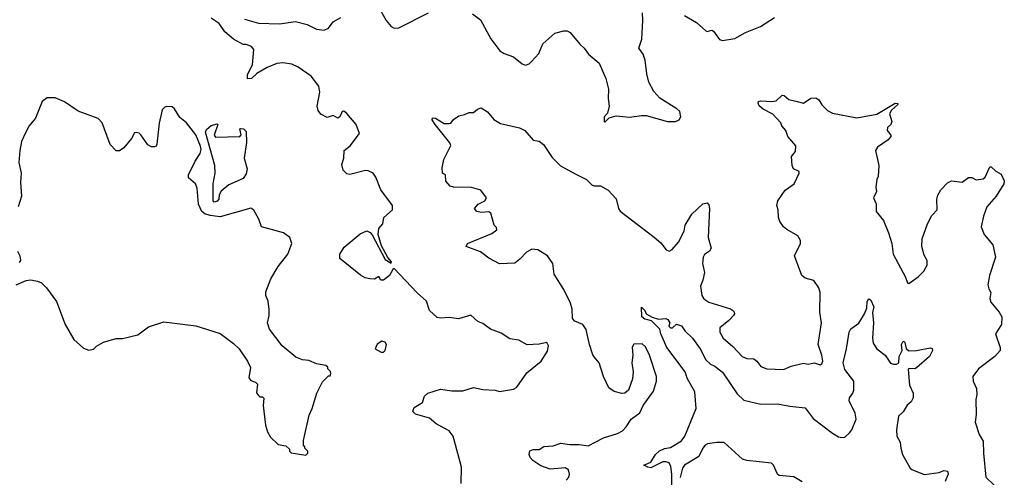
# Model space of a CAD drawing. Extents: x 2220333 to 2384341, y 721037 to 894043.
# Tile 234 of 256: x 2306202 to 2312650, y 854805 to 857800. Entities that reach past the tile are written whole.
import ezdxf

# ---------------------------------------------------------------- set-up
doc = ezdxf.new("R2010")
doc.units = 0

msp = doc.modelspace()

# ---------------------------------------------------------------- linework, layer by layer
at = {"layer": '0CON10XD'}
for points in [[(2308563.1, 857865), (2308601.9, 857795), (2308635.5, 857755.5), (2308655, 857745.7), (2308685, 857747.1), (2308880, 857845)], [(2309168.3, 857838.3), (2309219.5, 857799.5), (2309286.7, 857675), (2309346.1, 857596.1), (2309375, 857578.8), (2309435, 857556.7), (2309491.7, 857511.7), (2309513.6, 857503.6), (2309538.3, 857511.7), (2309553.9, 857526.1), (2309601.2, 857578.8), (2309627.7, 857642.3), (2309707, 857713), (2309765, 857727.5), (2309787, 857727), (2309806.4, 857716.4), (2309870.3, 857640.3), (2309898.8, 857615), (2309926, 857575), (2309996, 857515), (2310040, 857415), (2310058, 857345), (2310056.7, 857285), (2310063.3, 857235), (2310051.7, 857188.3), (2310030, 857165), (2310030, 857135), (2310035, 857130), (2310061.7, 857158.3), (2310108.3, 857171.7), (2310195, 857163.3), (2310275, 857173.8), (2310305, 857173.3), (2310443.6, 857133.6), (2310496.4, 857133.6), (2310520, 857145), (2310532.5, 857165), (2310525, 857200), (2310505, 857217.5)], [(2310505, 857217.5), (2310395, 857286.7), (2310355, 857330), (2310321.3, 857391.3), (2310308, 857445), (2310298, 857535), (2310284.2, 857574.2), (2310256.2, 857615), (2310275.9, 857674.1), (2310283.9, 857796.1), (2310281.2, 857845)], [(2310555, 857828.8), (2310635, 857781.2), (2310695, 857726.7), (2310705, 857723.3), (2310735, 857731.2), (2310745, 857726.2), (2310785, 857671.2), (2310805, 857663.8), (2310885, 857677.5), (2310955, 857716), (2311052.5, 857755), (2311144.2, 857815.8)], [(2309092.7, 854765), (2309095, 854870), (2309041.1, 855075), (2309015, 855108.1), (2308928.8, 855155), (2308885, 855191.2), (2308795, 855218), (2308777.5, 855235), (2308785, 855260.8), (2308840, 855295), (2308853.3, 855335), (2308874, 855356), (2308958.3, 855381.7), (2309031.7, 855371.7), (2309105, 855370.6), (2309175, 855392.9), (2309235, 855378.8), (2309315, 855376), (2309345, 855366), (2309435, 855382.5), (2309455, 855393.3), (2309474.1, 855415.9), (2309522.4, 855487.6), (2309618, 855565), (2309659.1, 855630.9), (2309665.8, 855665), (2309655, 855686.2), (2309605, 855676), (2309525, 855672.5), (2309471.7, 855701.7), (2309411.2, 855711.2), (2309355, 855749.2), (2309285, 855773.8), (2309235, 855811.2), (2309203.3, 855825), (2309156.4, 855866.4), (2309075, 855843.1), (2309015, 855850.9), (2308955, 855846.2), (2308935, 855850.5), (2308885, 855897.5), (2308867.1, 855957.1), (2308805, 856012), (2308655, 856170.8), (2308645, 856166), (2308623.8, 856125), (2308585, 856094.5), (2308566.7, 856095), (2308555, 856120), (2308525, 856102), (2308495, 856104), (2308465, 856110.8), (2308435, 856127.1), (2308297.7, 856237.7), (2308299.2, 856265), (2308327.6, 856312.4), (2308432.1, 856397.9), (2308475, 856419), (2308497.9, 856407.9), (2308511.3, 856391.3), (2308595, 856231.4), (2308635, 856207.5), (2308636.1, 856215), (2308613.4, 856243.4), (2308570.6, 856320.6), (2308550.6, 856395), (2308555, 856433.3), (2308580, 856465), (2308586.2, 856505), (2308644.3, 856555), (2308643.5, 856585), (2308566.9, 856686.9), (2308535, 856770), (2308516.8, 856796.8), (2308485, 856812), (2308467.7, 856812.3), (2308365, 856786.7), (2308345, 856791.2), (2308320, 856815), (2308312.7, 856852.7), (2308324.2, 856895), (2308326.2, 856945), (2308365.5, 856974.5), (2308426.7, 857055), (2308406.2, 857115), (2308345, 857186.2), (2308325, 857201.2), (2308315, 857198.8), (2308298.8, 857165), (2308285, 857156.7), (2308255, 857173.8), (2308215, 857161.2), (2308175, 857181.2), (2308157, 857207), (2308150.6, 857235), (2308168.5, 857325), (2308162.2, 857365), (2308111.9, 857431.9), (2308025, 857490.5), (2307985, 857508.9), (2307925, 857517.2), (2307885, 857512.9), (2307822.8, 857487.2), (2307755, 857448.8), (2307720, 857415), (2307695, 857413.3), (2307695, 857442.5), (2307726.2, 857505), (2307736.1, 857606.1), (2307720, 857625), (2307685, 857637.5), (2307665, 857637.5), (2307602.7, 857672.7), (2307545, 857720), (2307507.5, 857775), (2307455, 857811.2)], [(2307675, 857803.1), (2307765, 857777.9), (2307904.4, 857774.4), (2308009.1, 857789.1), (2308085, 857768.2), (2308145, 857739.5), (2308195, 857731.1), (2308224.2, 857745), (2308255, 857785.6), (2308305.6, 857814.4)], [(2309780, 854785), (2309797.5, 854805), (2309802.5, 854825), (2309795, 854853.3), (2309775, 854865.8), (2309675, 854858.5), (2309615, 854879.5), (2309562.5, 854915), (2309545, 854934), (2309538, 854955), (2309542.5, 854977.5), (2309564.2, 854985.8), (2309604.2, 854985.8), (2309634.5, 855005.5), (2309695, 855010.6), (2309745, 855029.2), (2309805, 855019.5), (2309865, 855018.5), (2309925, 855011.8), (2310025, 855063.4), (2310117.5, 855092.5), (2310150.3, 855109.7), (2310174.2, 855135), (2310205.8, 855185), (2310263, 855227), (2310284.5, 855275.5), (2310352.4, 855367.6), (2310371.9, 855435), (2310372.2, 855465), (2310327.5, 855605), (2310299.8, 855659.8), (2310278.7, 855678.7), (2310225, 855676.7), (2310213, 855657), (2310218, 855605), (2310211.4, 855555), (2310218.6, 855495), (2310215, 855450), (2310189.2, 855375), (2310164.2, 855355.8), (2310145, 855354.2), (2310095, 855366), (2310060.9, 855390.9), (2310024.6, 855464.6), (2309997.3, 855555), (2309964, 855594), (2309955.4, 855605.4), (2309934.6, 855675), (2309912.8, 855772.8), (2309888.9, 855805), (2309836.7, 855826.7), (2309821.2, 855845), (2309820.7, 855905), (2309809.7, 855945), (2309765.6, 856035), (2309703.3, 856135), (2309693.3, 856205), (2309658.6, 856255), (2309595, 856293.5), (2309555, 856298.1), (2309520.6, 856279.4), (2309478.3, 856231.7), (2309445, 856206.7), (2309345, 856201.2), (2309275, 856238.8), (2309219.7, 856279.7), (2309126.7, 856315), (2309134.3, 856335.7), (2309295, 856401.2), (2309326.7, 856425), (2309325, 856440), (2309310, 856455), (2309287.5, 856535), (2309273.3, 856543.3), (2309225, 856539.2), (2309195.7, 856545.7), (2309180, 856565), (2309205, 856592), (2309248.8, 856615), (2309258.8, 856635), (2309222.5, 856685), (2309161.7, 856701.7), (2309043.9, 856703.9), (2309021.7, 856711.7), (2308993, 856743), (2308990, 856785), (2308970, 856795), (2308968.3, 856831.7), (2308980, 856885), (2309026.1, 856976.1), (2309020, 856995), (2308923.5, 857113.5), (2308904.2, 857145), (2308905, 857157.5), (2308925, 857156.2), (2308982, 857122), (2309015, 857121.2), (2309025.8, 857124.2), (2309042.3, 857147.7), (2309078.3, 857171.7), (2309115, 857178.8), (2309145, 857193.3), (2309175, 857192.5), (2309200, 857215), (2309225, 857222.5), (2309265, 857196.7), (2309306.1, 857146.1), (2309350.3, 857120.3), (2309475, 857092.5), (2309510, 857075), (2309565, 857012.5), (2309605, 857004.2), (2309633, 856983), (2309688.2, 856898.2), (2309742.9, 856842.9), (2309845, 856789.1), (2309915, 856754.3), (2309948.7, 856718.7), (2309965, 856712.5), (2310005, 856711.9), (2310056.2, 856685), (2310107.6, 856627.6), (2310123.1, 856565), (2310135, 856546), (2310357, 856377), (2310399.8, 856339.8), (2310435, 856293.8), (2310455, 856286.2), (2310475, 856296.2), (2310516.7, 856343.3), (2310552.5, 856415), (2310560.8, 856455), (2310602.7, 856527.3), (2310675, 856594.2), (2310705, 856601.2), (2310715, 856587.5), (2310719.4, 856565), (2310710.8, 856375), (2310731.4, 856305), (2310719.2, 856285), (2310686.5, 856263.5), (2310677.2, 856245), (2310674.6, 856205), (2310686.9, 856145), (2310675, 856096.2), (2310660, 856055), (2310669.2, 855995), (2310682.4, 855972.4), (2310715, 855950.6), (2310857.6, 855907.6), (2310876.7, 855895), (2310881.2, 855885), (2310883.3, 855875), (2310876.7, 855865), (2310845, 855831.2), (2310786.1, 855783.9), (2310786.2, 855755), (2310808, 855715), (2310872.1, 855662.1), (2310933.8, 855595), (2310963.4, 855583.4), (2311009.7, 855579.7), (2311028.8, 855565), (2311055, 855530), (2311095, 855514.2), (2311205, 855511.4), (2311255, 855533.1), (2311335, 855551.2), (2311365, 855546.2), (2311405, 855553.3), (2311445, 855542), (2311455, 855546.7), (2311460.6, 855565), (2311455.4, 855605), (2311431.1, 855675), (2311453.5, 855815), (2311441.8, 855885), (2311443.1, 856015), (2311435.3, 856045.3), (2311402.4, 856092.4), (2311345, 856107.7), (2311323.8, 856125), (2311276.9, 856255), (2311315.8, 856335), (2311315.9, 856355.9), (2311297.5, 856385), (2311225, 856426.2), (2311205, 856443.8), (2311179.7, 856479.7), (2311170.6, 856505), (2311169.2, 856555), (2311160.8, 856585), (2311166, 856615), (2311216, 856685), (2311274.1, 856725.9), (2311306, 856795), (2311305.7, 856805.7), (2311270, 856825), (2311260, 856845), (2311257.5, 856905), (2311281.7, 856938.3), (2311283.8, 856975), (2311233.3, 857035), (2311218.8, 857075), (2311193.8, 857105), (2311185.9, 857125.9), (2311135, 857181.2), (2311070, 857215), (2311045, 857237.5), (2311037.5, 857255), (2311040, 857265), (2311055, 857270), (2311125, 857264.2), (2311155, 857268.6), (2311195, 857306.2), (2311207.5, 857305), (2311238.3, 857278.3), (2311285, 857266.7), (2311335, 857253.3), (2311382.7, 857287.3), (2311415, 857288.6), (2311435.7, 857275.7), (2311455, 857242.5), (2311492.5, 857205), (2311525, 857187.5), (2311685, 857158.8), (2311815, 857181.2), (2311935, 857253.8), (2311952.5, 857252.5), (2311953.3, 857245), (2311910.7, 857209.3), (2311897.1, 857185), (2311914.4, 857135), (2311907.5, 857115), (2311886, 857095), (2311882.5, 857075), (2311906.7, 857045), (2311906.7, 857035), (2311888.6, 857015), (2311820, 856965), (2311807.1, 856945), (2311829.2, 856845), (2311823.3, 856775), (2311814.2, 856755), (2311808, 856705), (2311814, 856675), (2311793.8, 856635), (2311810.8, 856595), (2311811.2, 856545), (2311858.1, 856485), (2311892.1, 856405), (2311914.5, 856335), (2311921.8, 856265), (2312004, 856115), (2312017, 856077), (2312025, 856073.3), (2312085, 856118), (2312122.5, 856155), (2312145, 856192.5), (2312144.3, 856225), (2312125, 856260), (2312110, 856315), (2312111.5, 856365), (2312146.5, 856465), (2312175, 856518), (2312210, 856555), (2312207.5, 856625), (2312215, 856652.5), (2312233.9, 856686.1), (2312277, 856733), (2312303.6, 856746.4), (2312373, 856737), (2312415, 856766.7), (2312436.4, 856766.4), (2312465, 856752.5), (2312511.7, 856758.3), (2312525, 856770), (2312555, 856837.5), (2312565, 856837.5), (2312595, 856808.8), (2312629.3, 856789.3), (2312650, 856745), (2312646.7, 856725), (2312596.2, 856645), (2312536, 856575), (2312513.6, 856513.6), (2312497.5, 856445), (2312517.5, 856395), (2312575.8, 856325.8), (2312591.4, 856245), (2312552.7, 856125), (2312541.8, 856065), (2312547.7, 856037.7), (2312560.8, 856015), (2312554.3, 855975), (2312562.1, 855952.1), (2312616.7, 855885), (2312633.3, 855855), (2312631.2, 855805), (2312593.3, 855745), (2312623.3, 855655), (2312623.3, 855635), (2312588.8, 855595), (2312480.8, 855515), (2312443.8, 855465), (2312446, 855435), (2312467.5, 855385), (2312470.8, 855345), (2312463.8, 855315), (2312466.1, 855216.1), (2312460, 855165), (2312486.2, 855085), (2312512.2, 855042.2), (2312513.7, 854963.7), (2312530, 854805), (2312582.6, 854752.6)], [(2308075, 854950), (2308088.3, 854961.7), (2308090, 854975), (2308070, 854995), (2308070, 855005), (2308060, 855015), (2308060, 855045), (2308098.3, 855211.7), (2308117.5, 855255), (2308147.5, 855355), (2308185, 855430), (2308225, 855470), (2308235, 855470), (2308240, 855485), (2308237, 855497), (2308220, 855515), (2308220, 855525), (2308207, 855537), (2308145, 855547.5), (2308095, 855570), (2308053.9, 855573.9), (2308011.2, 855591.2), (2307921.2, 855665), (2307838, 855775), (2307826, 855815), (2307835.9, 855864.1), (2307836.4, 855903.6), (2307828.3, 855958.3), (2307813.8, 855995), (2307815, 856020), (2307846.7, 856105), (2307893.8, 856185), (2307957.5, 856265), (2307983.8, 856335), (2307971.2, 856375), (2307930, 856405), (2307786.7, 856445), (2307768.1, 856495), (2307735, 856552.5), (2307715, 856567.5), (2307515, 856509.2), (2307448.7, 856518.7), (2307415, 856530), (2307394.5, 856544.5), (2307372.8, 856592.8), (2307365, 856696.7), (2307353.3, 856725), (2307307.5, 856765), (2307306.7, 856775), (2307306.7, 856785), (2307351.2, 856875), (2307384.5, 856925.5), (2307389.8, 856950.2), (2307386.8, 856973.2), (2307355, 857046), (2307295, 857126.2), (2307250.5, 857160.5), (2307216.1, 857216.1), (2307200.7, 857230.7), (2307165, 857233.3), (2307151.7, 857228.3), (2307135, 857210), (2307116.4, 857123.6), (2307100, 856985), (2307095, 856972.5), (2307085, 856967.5), (2307065, 856967.5), (2307040.7, 856980.7), (2306995, 857047.5), (2306985, 857057.5), (2306965, 857062.5), (2306955, 857060), (2306935, 857022.5), (2306885, 856962.5), (2306855, 856942.5), (2306835, 856942.5), (2306794.3, 856984.3), (2306773.3, 857043.3), (2306743.1, 857125), (2306715, 857152.9), (2306585, 857202.5), (2306495, 857262), (2306435, 857288.8), (2306381.7, 857288.3), (2306348.8, 857265), (2306305.7, 857155), (2306264.6, 857105.4), (2306237.5, 857055), (2306215, 857002.5), (2306202.9, 856945), (2306195.8, 856865), (2306212, 856795), (2306208, 856735), (2306213.8, 856645), (2306191.2, 856575)], [(2307475, 856606.8), (2307468.1, 856615), (2307469.3, 856725), (2307482, 856795), (2307480.2, 856845), (2307419.5, 857065), (2307425, 857082.6), (2307455, 857107.6), (2307495, 857119.2), (2307500, 857115), (2307475.6, 857045.6), (2307485, 857031.1), (2307643.4, 857036.6), (2307653.2, 857046.8), (2307644.7, 857085), (2307651, 857089), (2307667.2, 857085), (2307685, 857067.5), (2307686.9, 856996.9), (2307672.6, 856895), (2307691.4, 856825), (2307685, 856791.5), (2307665, 856760.4), (2307570.8, 856719.2), (2307521.2, 856678.8), (2307509.1, 856655), (2307506.5, 856625), (2307495, 856613), (2307475, 856606.8)], [(2306187.5, 856285), (2306202.5, 856255), (2306207.5, 856225), (2306198.3, 856211.7)], [(2306180, 856065), (2306245, 856092.5), (2306275, 856097.5), (2306319.3, 856089.3), (2306345, 856077.5), (2306377.5, 856045), (2306442.5, 855955), (2306500, 855805), (2306555.9, 855705.9), (2306619.3, 855649.3), (2306655, 855637.5), (2306685, 855642.5), (2306705, 855662.5), (2306750.7, 855689.3), (2306835, 855712.5), (2306875, 855712.5), (2306975, 855736.7), (2307045, 855790), (2307146.4, 855823.6), (2307356.1, 855796.1), (2307515, 855746.7), (2307601.7, 855681.7), (2307640, 855645), (2307693.3, 855565), (2307713.6, 855523.6), (2307702.5, 855455), (2307715, 855437.5), (2307747, 855427), (2307760, 855415), (2307753, 855357), (2307765, 855340), (2307775, 855332.5), (2307791.7, 855331.7), (2307801.7, 855321.7), (2307796.7, 855275), (2307812.5, 855145), (2307825, 855102.5), (2307845, 855067.5), (2307895, 855020), (2307945, 855010), (2307968.3, 854988.3), (2307970, 854975), (2307980, 854965), (2308075, 854950)], [(2310472.8, 854722.8), (2310472.1, 854825), (2310466, 854876), (2310455, 854898.6), (2310436.1, 854906.1), (2310414.7, 854905.3), (2310335, 854867.5), (2310315, 854870), (2310290, 854885), (2310335.5, 854904.5), (2310366, 854955), (2310392.7, 854977.3), (2310425, 854992.5), (2310465, 855000), (2310535, 855044), (2310558.6, 855075), (2310632.5, 855255), (2310623.8, 855365), (2310573.7, 855453.7), (2310560, 855495), (2310440.7, 855655), (2310401.8, 855745), (2310394.5, 855775), (2310340, 855830), (2310315, 855836.7), (2310295, 855839.5), (2310275.8, 855855), (2310275, 855917.5), (2310295, 855896.7), (2310304.5, 855874.5), (2310345, 855852), (2310385, 855840.9), (2310434.1, 855844.1), (2310447.3, 855837.3), (2310460, 855815), (2310453.3, 855795), (2310465, 855782.5), (2310477, 855783), (2310503.8, 855806.2), (2310535, 855796.2), (2310560.5, 855760.5), (2310608.6, 855715), (2310657.8, 855645), (2310694.6, 855574.6), (2310725, 855545.8), (2310755, 855531.9), (2310805, 855492.5), (2310901.2, 855351.2), (2310945, 855308.9), (2311055, 855284.4), (2311165, 855286.5), (2311245, 855270), (2311345, 855259.4), (2311399.1, 855189.1), (2311525, 855092.9), (2311565, 855070.6), (2311585, 855064.5), (2311605, 855068.5), (2311636.9, 855095), (2311651.1, 855115), (2311678.9, 855185), (2311674.3, 855225), (2311634.1, 855305.9), (2311636.2, 855325), (2311658, 855355), (2311664.3, 855375), (2311663.7, 855433.7), (2311605, 855510), (2311595.6, 855555), (2311617.1, 855645), (2311633.1, 855755), (2311645, 855777.1), (2311696.5, 855813.5), (2311734.5, 855875), (2311749.1, 855910.9), (2311752.9, 855955), (2311760, 855970), (2311765, 855973.3), (2311775, 855963.3), (2311795, 855920), (2311785.9, 855884.1), (2311792.5, 855815), (2311785.8, 855715), (2311792.1, 855682.1), (2311816.2, 855645), (2311869.4, 855605), (2311905, 855551.9), (2311925, 855544.4), (2311945, 855545.7), (2311958.6, 855555), (2311962.4, 855595), (2311980.7, 855635), (2311977.5, 855675), (2311985, 855692.5), (2311995, 855696.7), (2311998.3, 855688.3), (2312008.3, 855648.3), (2312025, 855632), (2312075, 855634.2), (2312165, 855652.5), (2312178.5, 855648.5), (2312180.5, 855635), (2312159.3, 855595), (2312075, 855521.2), (2312065, 855515.7), (2312025, 855516.2), (2312020.5, 855509.5), (2312028.8, 855408.8), (2312052.9, 855355), (2312052.5, 855325), (2312040.3, 855299.7), (2312013.6, 855276.4), (2311986.8, 855233.2), (2311957.1, 855205), (2311943.3, 855115), (2311947.1, 855075), (2311968.9, 855035), (2311972, 854995), (2311983.8, 854955), (2312032.9, 854865), (2312043.8, 854855), (2312125, 854822.9), (2312224.3, 854835.7), (2312255, 854850), (2312277.5, 854845), (2312282, 854825), (2312263.1, 854776.9)], [(2308585, 855623.8), (2308596.2, 855635), (2308603.3, 855675), (2308595, 855690), (2308574.1, 855695.9), (2308543.6, 855676.4), (2308530, 855645), (2308570, 855625), (2308585, 855623.8)], [(2311325.3, 854775), (2311272.6, 854807.4), (2311175, 854815.6), (2311164.5, 854825), (2311139.2, 854885), (2311125, 854896.7), (2310965, 854914.5), (2310935, 854924.3), (2310815, 855031.8), (2310766.6, 855033.4), (2310706.9, 855023.1), (2310691.1, 855015), (2310675.3, 854994.7), (2310649.8, 854940.2), (2310555.3, 854884.7), (2310543.6, 854865), (2310526.7, 854803.3)]]:
    msp.add_lwpolyline(points, dxfattribs=at)

doc.saveas('drawing.dxf')
